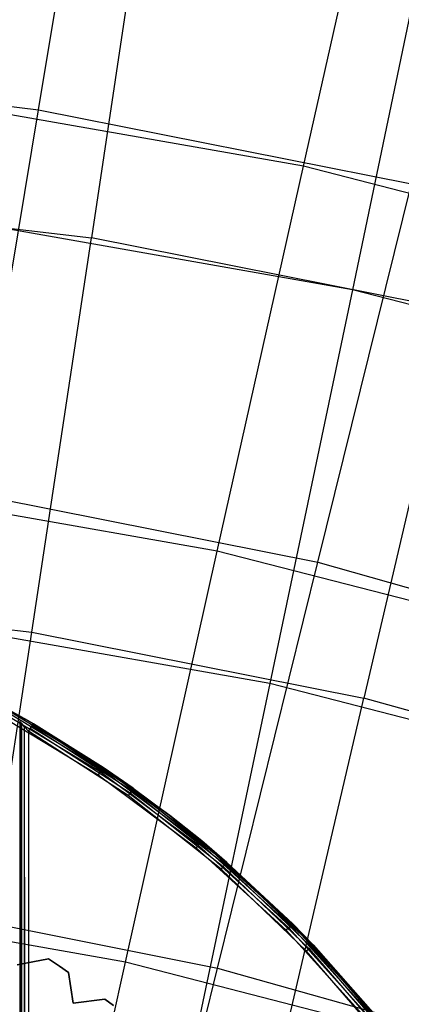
# Model space of a CAD drawing. Extents: x 0.05 to 6.09, y -3 to 3.03.
# Tile 112 of 124: x 3.38 to 3.55, y 1.71 to 2.14. Entities that reach past the tile are written whole.
import ezdxf

# ---------------------------------------------------------------- set-up
doc = ezdxf.new("R2010")
doc.units = 0
doc.header["$MEASUREMENT"] = 0
doc.layers.get('0').update_dxf_attribs({"color": 13, "linetype": 'CONTINUOUS'})

# ---------------------------------------------------------------- blocks, each defined once
blk = doc.blocks.new('PROFILE_SNOW_BALL_PLAFON_P')
at = {"color": 0}
for p, q in [((3.3682, 1.83998, 6.63931), (3.41392, 1.81234, 6.63931)), ((3.3682, 1.83998, 6.63931), (3.41392, 1.81234, 6.63931)), ((3.41476, 1.81359, 6.63961), (3.36891, 1.8413, 6.63961)), ((3.41476, 1.81359, 6.63961), (3.36891, 1.8413, 6.63961)), ((3.41548, 1.81465, 6.64046), (3.36952, 1.84243, 6.64046)), ((3.41548, 1.81465, 6.64046), (3.36952, 1.84243, 6.64046)), ((3.38572, 1.83466, 6.64325), (3.36992, 1.84318, 6.64174)), ((3.38572, 1.83466, 6.64325), (3.36992, 1.84318, 6.64174)), ((3.41595, 1.81535, 6.64174), (3.36992, 1.84318, 6.64174)), ((3.41595, 1.81535, 6.64174), (3.36992, 1.84318, 6.64174)), ((3.38572, 1.83466, 6.64325), (3.37007, 1.84344, 6.64325)), ((3.38572, 1.83466, 6.64325), (3.37007, 1.84344, 6.64325)), ((3.37952, 1.83822, 7.54999), (3.38204, 1.83679, 7.5481)), ((3.38572, 1.83466, 6.64325), (3.37952, 1.83822, 7.54999)), ((3.38572, 1.83466, 6.64325), (3.37952, 1.83822, 7.54999)), ((3.37986, 1.83555, 7.55367), (3.37956, 1.83589, 7.55512)), ((3.37986, 1.83555, 7.55367), (3.37956, -0.57605, 7.55519)), ((3.37986, 1.83555, 7.55367), (3.37956, -0.57605, 7.55519)), ((3.37986, 1.83555, 7.55367), (3.37974, -0.57585, 7.55401)), ((3.37986, 1.83555, 7.55367), (3.37974, -0.57585, 7.55401)), ((3.38025, -0.57528, 7.55297), (3.37986, 1.83555, 7.55367)), ((3.38025, -0.57528, 7.55297), (3.37986, 1.83555, 7.55367)), ((3.38054, 1.83479, 7.55259), (3.37986, 1.83555, 7.55367)), ((3.38204, 1.83679, 7.5481), (3.38572, 1.83466, 6.64325)), ((3.38204, 1.83679, 7.5481), (3.38548, 1.8348, 7.54732)), ((3.38204, 1.83679, 7.5481), (3.38572, 1.83466, 6.64325)), ((3.38025, -0.57528, 7.55297), (3.38054, 1.83479, 7.55259)), ((3.38025, -0.57528, 7.55297), (3.38054, 1.83479, 7.55259)), ((3.38105, -0.57438, 7.55211), (3.38054, 1.83479, 7.55259)), ((3.38105, -0.57438, 7.55211), (3.38054, 1.83479, 7.55259)), ((3.38214, -0.57312, 7.55149), (3.38054, 1.83479, 7.55259)), ((3.38214, -0.57312, 7.55149), (3.38054, 1.83479, 7.55259)), ((3.38179, 1.83337, 7.55164), (3.38054, 1.83479, 7.55259)), ((3.38214, -0.57312, 7.55149), (3.38179, 1.83337, 7.55164)), ((3.38214, -0.57312, 7.55149), (3.38179, 1.83337, 7.55164)), ((3.3835, -0.57156, 7.55126), (3.38179, 1.83337, 7.55164)), ((3.3835, -0.57156, 7.55126), (3.38179, 1.83337, 7.55164)), ((3.3835, 1.8314, 7.55126), (3.38179, 1.83337, 7.55164)), ((3.38425, 1.8327, 7.55096), (3.3835, 1.8314, 7.55126)), ((3.42702, 1.80324, 7.55126), (3.3835, 1.8314, 7.55126)), ((3.3835, 1.8314, 7.55126), (3.3835, -0.57156, 7.55126)), ((3.3835, 1.8314, 7.55126), (3.3835, -0.57156, 7.55126)), ((3.42702, 1.80324, 7.55126), (3.3835, 1.8314, 7.55126)), ((3.3849, 1.83381, 7.5501), (3.38425, 1.8327, 7.55096)), ((3.38425, 1.8327, 7.55096), (3.42789, 1.80446, 7.55096)), ((3.38425, 1.8327, 7.55096), (3.42789, 1.80446, 7.55096)), ((3.38533, 1.83455, 7.54882), (3.3849, 1.83381, 7.5501)), ((3.3849, 1.83381, 7.5501), (3.42864, 1.8055, 7.5501)), ((3.3849, 1.83381, 7.5501), (3.42864, 1.8055, 7.5501)), ((3.38548, 1.8348, 7.54732), (3.38533, 1.83455, 7.54882)), ((3.38533, 1.83455, 7.54882), (3.42913, 1.8062, 7.54882)), ((3.38533, 1.83455, 7.54882), (3.42913, 1.8062, 7.54882)), ((3.38548, 1.8348, 7.54732), (3.38572, 1.83466, 6.64325)), ((3.38548, 1.8348, 7.54732), (3.38572, 1.83466, 6.64325)), ((3.38548, 1.8348, 7.54732), (3.41612, 1.8156, 6.64325)), ((3.38548, 1.8348, 7.54732), (3.41612, 1.8156, 6.64325)), ((3.38548, 1.8348, 7.54732), (3.42931, 1.80644, 7.54732)), ((3.38548, 1.8348, 7.54732), (3.42931, 1.80644, 7.54732)), ((3.41612, 1.8156, 6.64325), (3.38572, 1.83466, 6.64325)), ((3.38572, 1.83466, 6.64325), (3.41595, 1.81535, 6.64174)), ((3.38572, 1.83466, 6.64325), (3.41595, 1.81535, 6.64174)), ((3.41612, 1.8156, 6.64325), (3.38572, 1.83466, 6.64325)), ((3.41548, 1.81465, 6.64046), (3.41476, 1.81359, 6.63961)), ((3.41548, 1.81465, 6.64046), (3.41476, 1.81359, 6.63961)), ((3.41595, 1.81535, 6.64174), (3.41548, 1.81465, 6.64046)), ((3.41595, 1.81535, 6.64174), (3.41548, 1.81465, 6.64046)), ((3.4585, 1.78251, 6.64046), (3.41548, 1.81465, 6.64046)), ((3.4585, 1.78251, 6.64046), (3.41548, 1.81465, 6.64046)), ((3.41612, 1.8156, 6.64325), (3.41595, 1.81535, 6.64174)), ((3.41612, 1.8156, 6.64325), (3.41595, 1.81535, 6.64174)), ((3.45904, 1.78317, 6.64174), (3.41595, 1.81535, 6.64174)), ((3.41595, 1.81535, 6.64174), (3.44522, 1.7946, 6.64325)), ((3.41595, 1.81535, 6.64174), (3.44522, 1.7946, 6.64325)), ((3.45904, 1.78317, 6.64174), (3.41595, 1.81535, 6.64174)), ((3.42931, 1.80644, 7.54732), (3.41612, 1.8156, 6.64325)), ((3.42931, 1.80644, 7.54732), (3.41612, 1.8156, 6.64325)), ((3.44522, 1.7946, 6.64325), (3.41612, 1.8156, 6.64325)), ((3.44522, 1.7946, 6.64325), (3.41612, 1.8156, 6.64325)), ((3.41476, 1.81359, 6.63961), (3.41392, 1.81234, 6.63931)), ((3.41476, 1.81359, 6.63961), (3.41392, 1.81234, 6.63931)), ((3.41392, 1.81234, 6.63931), (3.45673, 1.78036, 6.63931)), ((3.41392, 1.81234, 6.63931), (3.45673, 1.78036, 6.63931)), ((3.45769, 1.78153, 6.63961), (3.41476, 1.81359, 6.63961)), ((3.45769, 1.78153, 6.63961), (3.41476, 1.81359, 6.63961)), ((3.42864, 1.8055, 7.5501), (3.42789, 1.80446, 7.55096)), ((3.42864, 1.8055, 7.5501), (3.42789, 1.80446, 7.55096)), ((3.42913, 1.8062, 7.54882), (3.42864, 1.8055, 7.5501)), ((3.42913, 1.8062, 7.54882), (3.42864, 1.8055, 7.5501)), ((3.42864, 1.8055, 7.5501), (3.4695, 1.77318, 7.5501)), ((3.42864, 1.8055, 7.5501), (3.4695, 1.77318, 7.5501)), ((3.42913, 1.8062, 7.54882), (3.42931, 1.80644, 7.54732)), ((3.42913, 1.8062, 7.54882), (3.42931, 1.80644, 7.54732)), ((3.44522, 1.7946, 7.54732), (3.42913, 1.8062, 7.54882)), ((3.42913, 1.8062, 7.54882), (3.47006, 1.77382, 7.54882)), ((3.44522, 1.7946, 7.54732), (3.42913, 1.8062, 7.54882)), ((3.42913, 1.8062, 7.54882), (3.47006, 1.77382, 7.54882)), ((3.42931, 1.80644, 7.54732), (3.44522, 1.7946, 6.64325)), ((3.42931, 1.80644, 7.54732), (3.44522, 1.7946, 6.64325)), ((3.42931, 1.80644, 7.54732), (3.44522, 1.7946, 7.54732)), ((3.42931, 1.80644, 7.54732), (3.44522, 1.7946, 7.54732)), ((3.42789, 1.80446, 7.55096), (3.42702, 1.80324, 7.55126)), ((3.42789, 1.80446, 7.55096), (3.42702, 1.80324, 7.55126)), ((3.46767, 1.77108, 7.55126), (3.42702, 1.80324, 7.55126)), ((3.46767, 1.77108, 7.55126), (3.42702, 1.80324, 7.55126)), ((3.42789, 1.80446, 7.55096), (3.46866, 1.77222, 7.55096)), ((3.42789, 1.80446, 7.55096), (3.46866, 1.77222, 7.55096)), ((3.44522, 1.7946, 7.54732), (3.44522, 1.7946, 6.64325)), ((3.44522, 1.7946, 7.54732), (3.44522, 1.7946, 6.64325)), ((3.44522, 1.7946, 7.54732), (3.45924, 1.7834, 6.64325)), ((3.45924, 1.7834, 6.64325), (3.44522, 1.7946, 6.64325)), ((3.44522, 1.7946, 7.54732), (3.45924, 1.7834, 6.64325)), ((3.44522, 1.7946, 7.54732), (3.47026, 1.77405, 7.54732)), ((3.47006, 1.77382, 7.54882), (3.44522, 1.7946, 7.54732)), ((3.44522, 1.7946, 7.54732), (3.47026, 1.77405, 7.54732)), ((3.47006, 1.77382, 7.54882), (3.44522, 1.7946, 7.54732)), ((3.44522, 1.7946, 6.64325), (3.45904, 1.78317, 6.64174)), ((3.45924, 1.7834, 6.64325), (3.44522, 1.7946, 6.64325)), ((3.44522, 1.7946, 6.64325), (3.45904, 1.78317, 6.64174)), ((3.45769, 1.78153, 6.63961), (3.45673, 1.78036, 6.63931)), ((3.45769, 1.78153, 6.63961), (3.45673, 1.78036, 6.63931)), ((3.45673, 1.78036, 6.63931), (3.49621, 1.74436, 6.63931)), ((3.45673, 1.78036, 6.63931), (3.49621, 1.74436, 6.63931)), ((3.4585, 1.78251, 6.64046), (3.45769, 1.78153, 6.63961)), ((3.4585, 1.78251, 6.64046), (3.45769, 1.78153, 6.63961)), ((3.49728, 1.74543, 6.63961), (3.45769, 1.78153, 6.63961)), ((3.49728, 1.74543, 6.63961), (3.45769, 1.78153, 6.63961)), ((3.45904, 1.78317, 6.64174), (3.4585, 1.78251, 6.64046)), ((3.45904, 1.78317, 6.64174), (3.4585, 1.78251, 6.64046)), ((3.49818, 1.74633, 6.64046), (3.4585, 1.78251, 6.64046)), ((3.49818, 1.74633, 6.64046), (3.4585, 1.78251, 6.64046)), ((3.45924, 1.7834, 6.64325), (3.45904, 1.78317, 6.64174)), ((3.45924, 1.7834, 6.64325), (3.45904, 1.78317, 6.64174)), ((3.49879, 1.74693, 6.64174), (3.45904, 1.78317, 6.64174)), ((3.49879, 1.74693, 6.64174), (3.45904, 1.78317, 6.64174)), ((3.47026, 1.77405, 7.54732), (3.45924, 1.7834, 6.64325)), ((3.47026, 1.77405, 7.54732), (3.45924, 1.7834, 6.64325)), ((3.499, 1.74714, 6.64325), (3.45924, 1.7834, 6.64325)), ((3.499, 1.74714, 6.64325), (3.45924, 1.7834, 6.64325)), ((3.46866, 1.77222, 7.55096), (3.46767, 1.77108, 7.55126)), ((3.46866, 1.77222, 7.55096), (3.46767, 1.77108, 7.55126)), ((3.50509, 1.73521, 7.55126), (3.46767, 1.77108, 7.55126)), ((3.50509, 1.73521, 7.55126), (3.46767, 1.77108, 7.55126)), ((3.4695, 1.77318, 7.5501), (3.46866, 1.77222, 7.55096)), ((3.4695, 1.77318, 7.5501), (3.46866, 1.77222, 7.55096)), ((3.46866, 1.77222, 7.55096), (3.50619, 1.73625, 7.55096)), ((3.46866, 1.77222, 7.55096), (3.50619, 1.73625, 7.55096)), ((3.47006, 1.77382, 7.54882), (3.4695, 1.77318, 7.5501)), ((3.47006, 1.77382, 7.54882), (3.4695, 1.77318, 7.5501)), ((3.4695, 1.77318, 7.5501), (3.50711, 1.73713, 7.5501)), ((3.4695, 1.77318, 7.5501), (3.50711, 1.73713, 7.5501)), ((3.47026, 1.77405, 7.54732), (3.47006, 1.77382, 7.54882)), ((3.47026, 1.77405, 7.54732), (3.47006, 1.77382, 7.54882)), ((3.499, 1.74714, 7.54732), (3.47006, 1.77382, 7.54882)), ((3.47006, 1.77382, 7.54882), (3.50773, 1.73772, 7.54882)), ((3.499, 1.74714, 7.54732), (3.47006, 1.77382, 7.54882)), ((3.47006, 1.77382, 7.54882), (3.50773, 1.73772, 7.54882)), ((3.47026, 1.77405, 7.54732), (3.499, 1.74714, 6.64325)), ((3.47026, 1.77405, 7.54732), (3.499, 1.74714, 6.64325)), ((3.47026, 1.77405, 7.54732), (3.499, 1.74714, 7.54732)), ((3.47026, 1.77405, 7.54732), (3.499, 1.74714, 7.54732)), ((3.49728, 1.74543, 6.63961), (3.49621, 1.74436, 6.63931)), ((3.49728, 1.74543, 6.63961), (3.49621, 1.74436, 6.63931)), ((3.49818, 1.74633, 6.64046), (3.49728, 1.74543, 6.63961)), ((3.49818, 1.74633, 6.64046), (3.49728, 1.74543, 6.63961)), ((3.53315, 1.70563, 6.63961), (3.49728, 1.74543, 6.63961)), ((3.53315, 1.70563, 6.63961), (3.49728, 1.74543, 6.63961)), ((3.49879, 1.74693, 6.64174), (3.49818, 1.74633, 6.64046)), ((3.49879, 1.74693, 6.64174), (3.49818, 1.74633, 6.64046)), ((3.53414, 1.70644, 6.64046), (3.49818, 1.74633, 6.64046)), ((3.53414, 1.70644, 6.64046), (3.49818, 1.74633, 6.64046)), ((3.499, 1.74714, 6.64325), (3.49879, 1.74693, 6.64174)), ((3.499, 1.74714, 6.64325), (3.49879, 1.74693, 6.64174)), ((3.5348, 1.70698, 6.64174), (3.49879, 1.74693, 6.64174)), ((3.5348, 1.70698, 6.64174), (3.49879, 1.74693, 6.64174)), ((3.499, 1.74714, 6.64325), (3.50795, 1.73792, 7.54732)), ((3.53503, 1.70717, 6.64325), (3.499, 1.74714, 6.64325)), ((3.499, 1.74714, 7.54732), (3.499, 1.74714, 6.64325)), ((3.499, 1.74714, 7.54732), (3.499, 1.74714, 6.64325)), ((3.499, 1.74714, 7.54732), (3.50795, 1.73792, 7.54732)), ((3.499, 1.74714, 6.64325), (3.50795, 1.73792, 7.54732)), ((3.499, 1.74714, 7.54732), (3.50773, 1.73772, 7.54882)), ((3.53503, 1.70717, 6.64325), (3.499, 1.74714, 6.64325)), ((3.49621, 1.74436, 6.63931), (3.53198, 1.70468, 6.63931)), ((3.49621, 1.74436, 6.63931), (3.53198, 1.70468, 6.63931)), ((3.50619, 1.73625, 7.55096), (3.50509, 1.73521, 7.55126)), ((3.50619, 1.73625, 7.55096), (3.50509, 1.73521, 7.55126)), ((3.50711, 1.73713, 7.5501), (3.50619, 1.73625, 7.55096)), ((3.50711, 1.73713, 7.5501), (3.50619, 1.73625, 7.55096)), ((3.50619, 1.73625, 7.55096), (3.54014, 1.69689, 7.55096)), ((3.50619, 1.73625, 7.55096), (3.54014, 1.69689, 7.55096)), ((3.50773, 1.73772, 7.54882), (3.50711, 1.73713, 7.5501)), ((3.50773, 1.73772, 7.54882), (3.50711, 1.73713, 7.5501)), ((3.50711, 1.73713, 7.5501), (3.54114, 1.69768, 7.5501)), ((3.50711, 1.73713, 7.5501), (3.54114, 1.69768, 7.5501)), ((3.50795, 1.73792, 7.54732), (3.50773, 1.73772, 7.54882)), ((3.50773, 1.73772, 7.54882), (3.54182, 1.6982, 7.54882)), ((3.50773, 1.73772, 7.54882), (3.54182, 1.6982, 7.54882)), ((3.50795, 1.73792, 7.54732), (3.53503, 1.70717, 6.64325)), ((3.50795, 1.73792, 7.54732), (3.53503, 1.70717, 6.64325)), ((3.50795, 1.73792, 7.54732), (3.54205, 1.69839, 7.54732)), ((3.50795, 1.73792, 7.54732), (3.54205, 1.69839, 7.54732)), ((3.37851, 1.72924, 6.63931), (3.39224, 1.73185, 6.63931)), ((3.39224, 1.73185, 6.28498), (3.37851, 1.72924, 6.28498)), ((3.37851, 1.72924, 6.63931), (3.39224, 1.73185, 6.63931)), ((3.39224, 1.73185, 6.28498), (3.37851, 1.72924, 6.28498)), ((3.39224, 1.73185, 6.28498), (3.39224, 1.73185, 6.63931)), ((3.39224, 1.73185, 6.63931), (3.39616, 1.7292, 6.63931)), ((3.39616, 1.7292, 6.28498), (3.39224, 1.73185, 6.28498)), ((3.39224, 1.73185, 6.28498), (3.39224, 1.73185, 6.63931)), ((3.39224, 1.73185, 6.63931), (3.39616, 1.7292, 6.63931)), ((3.39616, 1.7292, 6.28498), (3.39224, 1.73185, 6.28498)), ((3.53895, 1.69596, 7.55126), (3.50509, 1.73521, 7.55126)), ((3.53895, 1.69596, 7.55126), (3.50509, 1.73521, 7.55126)), ((3.39616, 1.7292, 6.63931), (3.39616, 1.7292, 6.28498)), ((3.39709, 1.72856, 6.28498), (3.39616, 1.7292, 6.28498)), ((3.39616, 1.7292, 6.63931), (3.39616, 1.7292, 6.28498)), ((3.39616, 1.7292, 6.63931), (3.39709, 1.72856, 6.63931)), ((3.39616, 1.7292, 6.63931), (3.39709, 1.72856, 6.63931)), ((3.39709, 1.72856, 6.28498), (3.39616, 1.7292, 6.28498)), ((3.39709, 1.72856, 6.63931), (3.39709, 1.72856, 6.28498)), ((3.39709, 1.72856, 6.63931), (3.39709, 1.72856, 6.28498)), ((3.39709, 1.72856, 6.63931), (3.40098, 1.72587, 6.63931)), ((3.40098, 1.72587, 6.28498), (3.39709, 1.72856, 6.28498)), ((3.39709, 1.72856, 6.63931), (3.40098, 1.72587, 6.63931)), ((3.40098, 1.72587, 6.28498), (3.39709, 1.72856, 6.28498)), ((3.40098, 1.72587, 6.28498), (3.40098, 1.72587, 6.63931)), ((3.40098, 1.72587, 6.63931), (3.40302, 1.71247, 6.63931)), ((3.40302, 1.71247, 6.28498), (3.40098, 1.72587, 6.28498)), ((3.40098, 1.72587, 6.28498), (3.40098, 1.72587, 6.63931)), ((3.40098, 1.72587, 6.63931), (3.40302, 1.71247, 6.63931)), ((3.40302, 1.71247, 6.28498), (3.40098, 1.72587, 6.28498)), ((3.40302, 1.71247, 6.63931), (3.41689, 1.71426, 6.63931)), ((3.41689, 1.71426, 6.28498), (3.40302, 1.71247, 6.28498)), ((3.40302, 1.71247, 6.63931), (3.41689, 1.71426, 6.63931)), ((3.41689, 1.71426, 6.28498), (3.40302, 1.71247, 6.28498)), ((3.40302, 1.71247, 6.28498), (3.40302, 1.71247, 6.63931)), ((3.40302, 1.71247, 6.28498), (3.40302, 1.71247, 6.63931)), ((3.41689, 1.71426, 6.28498), (3.41689, 1.71426, 6.63931)), ((3.41689, 1.71426, 6.63931), (3.42063, 1.71139, 6.63931)), ((3.42063, 1.71139, 6.28498), (3.41689, 1.71426, 6.28498)), ((3.41689, 1.71426, 6.28498), (3.41689, 1.71426, 6.63931)), ((3.41689, 1.71426, 6.63931), (3.42063, 1.71139, 6.63931)), ((3.42063, 1.71139, 6.28498), (3.41689, 1.71426, 6.28498))]:
    blk.add_line(p, q, dxfattribs=at)
blk = doc.blocks.new('GRUPUJ_1')
at = {"color": 0}
for p, q in [((3.33336, 5.10797, 1.0121), (3.35924, 5.26294, 1.19203)), ((3.33336, 5.10797, 1.0121), (3.35924, 5.26294, 1.19203)), ((3.44918, 5.08319, 0.93477), (3.48426, 5.23916, 1.10944)), ((3.44918, 5.08319, 0.93477), (3.48426, 5.23916, 1.10944)), ((3.38049, 5.21144, 5.15776), (3.35652, 5.05185, 5.33387)), ((3.38049, 5.21144, 5.15776), (3.35652, 5.05185, 5.33387)), ((3.50406, 5.18928, 5.23594), (3.47064, 5.02913, 5.40711)), ((3.50406, 5.18928, 5.23594), (3.47064, 5.02913, 5.40711)), ((3.16828, 5.12751, 1.01333), (3.33336, 5.10797, 1.0121)), ((3.16828, 5.12751, 1.01333), (3.33336, 5.10797, 1.0121)), ((3.44918, 5.08319, 0.93477), (3.28772, 5.11166, 0.93597)), ((3.44918, 5.08319, 0.93477), (3.28772, 5.11166, 0.93597)), ((3.30548, 4.93981, 0.84477), (3.33336, 5.10797, 1.0121)), ((3.30548, 4.93981, 0.84477), (3.33336, 5.10797, 1.0121)), ((3.33336, 5.10797, 1.0121), (3.4964, 5.07554, 1.01089)), ((3.33336, 5.10797, 1.0121), (3.4964, 5.07554, 1.01089)), ((3.41151, 4.91481, 0.77261), (3.44918, 5.08319, 0.93477)), ((3.41151, 4.91481, 0.77261), (3.44918, 5.08319, 0.93477)), ((3.60795, 5.04229, 0.9336), (3.44918, 5.08319, 0.93477)), ((3.60795, 5.04229, 0.9336), (3.44918, 5.08319, 0.93477)), ((3.45541, 4.90999, 0.84365), (3.4964, 5.07554, 1.01089)), ((3.45541, 4.90999, 0.84365), (3.4964, 5.07554, 1.01089)), ((3.19588, 5.07086, 5.33506), (3.35652, 5.05185, 5.33387)), ((3.19588, 5.07086, 5.33506), (3.35652, 5.05185, 5.33387)), ((3.47064, 5.02913, 5.40711), (3.3134, 5.05685, 5.40828)), ((3.47064, 5.02913, 5.40711), (3.3134, 5.05685, 5.40828)), ((3.33042, 4.8794, 5.49707), (3.35652, 5.05185, 5.33387)), ((3.33042, 4.8794, 5.49707), (3.35652, 5.05185, 5.33387)), ((3.51518, 5.02029, 5.33269), (3.35652, 5.05185, 5.33387)), ((3.51518, 5.02029, 5.33269), (3.35652, 5.05185, 5.33387)), ((3.47064, 5.02913, 5.40711), (3.4345, 4.85688, 5.56551)), ((3.47064, 5.02913, 5.40711), (3.4345, 4.85688, 5.56551)), ((3.62526, 4.9893, 5.40596), (3.47064, 5.02913, 5.40711)), ((3.62526, 4.9893, 5.40596), (3.47064, 5.02913, 5.40711)), ((3.51518, 5.02029, 5.33269), (3.47563, 4.85051, 5.49599)), ((3.51518, 5.02029, 5.33269), (3.47563, 4.85051, 5.49599)), ((3.41151, 4.91481, 0.77261), (3.2632, 4.94097, 0.77371)), ((3.41151, 4.91481, 0.77261), (3.2632, 4.94097, 0.77371)), ((3.30548, 4.93981, 0.84477), (3.45541, 4.90999, 0.84365)), ((3.30548, 4.93981, 0.84477), (3.45541, 4.90999, 0.84365)), ((3.37145, 4.73499, 0.62387), (3.41151, 4.91481, 0.77261)), ((3.37145, 4.73499, 0.62387), (3.41151, 4.91481, 0.77261)), ((3.55734, 4.87725, 0.77153), (3.41151, 4.91481, 0.77261)), ((3.55734, 4.87725, 0.77153), (3.41151, 4.91481, 0.77261)), ((3.41164, 4.73242, 0.69), (3.45541, 4.90999, 0.84365)), ((3.41164, 4.73242, 0.69), (3.45541, 4.90999, 0.84365)), ((3.45541, 4.90999, 0.84365), (3.60253, 4.86849, 0.84256)), ((3.45541, 4.90999, 0.84365), (3.60253, 4.86849, 0.84256)), ((3.18339, 4.8968, 5.49816), (3.33042, 4.8794, 5.49707)), ((3.18339, 4.8968, 5.49816), (3.33042, 4.8794, 5.49707)), ((3.4345, 4.85688, 5.56551), (3.29072, 4.88223, 5.56658)), ((3.4345, 4.85688, 5.56551), (3.29072, 4.88223, 5.56658)), ((3.30233, 4.69509, 5.64641), (3.33042, 4.8794, 5.49707)), ((3.30233, 4.69509, 5.64641), (3.33042, 4.8794, 5.49707)), ((3.33042, 4.8794, 5.49707), (3.47563, 4.85051, 5.49599)), ((3.33042, 4.8794, 5.49707), (3.47563, 4.85051, 5.49599)), ((3.4345, 4.85688, 5.56551), (3.39585, 4.67351, 5.71024)), ((3.4345, 4.85688, 5.56551), (3.39585, 4.67351, 5.71024)), ((3.57588, 4.82046, 5.56446), (3.4345, 4.85688, 5.56551)), ((3.57588, 4.82046, 5.56446), (3.4345, 4.85688, 5.56551)), ((3.43318, 4.66907, 5.64543), (3.47563, 4.85051, 5.49599)), ((3.43318, 4.66907, 5.64543), (3.47563, 4.85051, 5.49599)), ((3.61813, 4.81032, 5.49494), (3.47563, 4.85051, 5.49599)), ((3.61813, 4.81032, 5.49494), (3.47563, 4.85051, 5.49599)), ((3.37145, 4.73499, 0.62387), (3.2372, 4.75866, 0.62486)), ((3.37145, 4.73499, 0.62387), (3.2372, 4.75866, 0.62486)), ((3.27578, 4.75945, 0.691), (3.41164, 4.73242, 0.69)), ((3.27578, 4.75945, 0.691), (3.41164, 4.73242, 0.69)), ((3.32924, 4.54473, 0.48938), (3.37145, 4.73499, 0.62387)), ((3.32924, 4.54473, 0.48938), (3.37145, 4.73499, 0.62387)), ((3.50346, 4.70098, 0.62289), (3.37145, 4.73499, 0.62387)), ((3.50346, 4.70098, 0.62289), (3.37145, 4.73499, 0.62387)), ((3.36534, 4.54389, 0.55083), (3.41164, 4.73242, 0.69)), ((3.36534, 4.54389, 0.55083), (3.41164, 4.73242, 0.69)), ((3.41164, 4.73242, 0.69), (3.54496, 4.69482, 0.68901)), ((3.41164, 4.73242, 0.69), (3.54496, 4.69482, 0.68901))]:
    blk.add_line(p, q, dxfattribs=at)
blk.add_blockref('PROFILE_SNOW_BALL_PLAFON_P', (-0.05452, 3.0046, -0.05645), dxfattribs=at)

msp = doc.modelspace()

# ---------------------------------------------------------------- block references
at = {"color": 0}
msp.add_blockref('GRUPUJ_1', (0.05452, -3.0046, 0.05645), dxfattribs=at)

doc.saveas('drawing.dxf')
